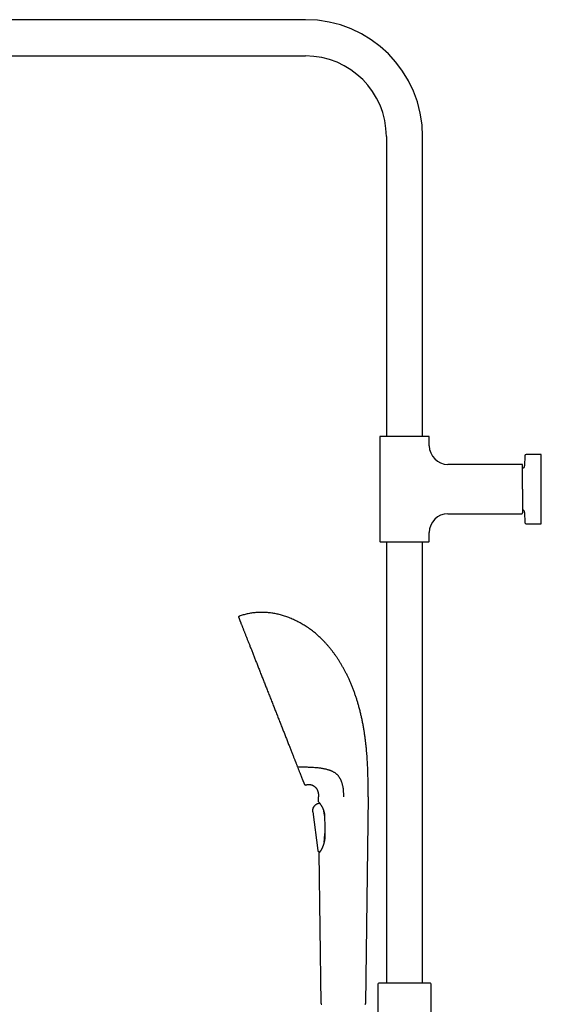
# Model space of a CAD drawing. Header units: millimetres. Extents: x 8 to 1761, y 12 to 2692.
# Tile 17 of 29: x 344 to 660, y 2082 to 2680. Entities that reach past the tile are written whole.
import ezdxf

# ---------------------------------------------------------------- set-up
doc = ezdxf.new("R2010")
doc.units = ezdxf.units.MM

msp = doc.modelspace()

# ---------------------------------------------------------------- linework, layer by layer
at = {"color": 7, "linetype": 'Continuous', "lineweight": 30}
for p, q in [((517, 2680.04), (215, 2680.04)), ((215, 2658.04), (517, 2658.04)), ((566, 2609.04), (566, 2427.04)), ((588, 2427.04), (588, 2609.04)), ((562, 2426.79), (562, 2363.32)), ((592, 2421.38), (592, 2426.79)), ((649.99, 2415.27), (649.88, 2409.18)), ((660, 2416.06), (650.79, 2416.06)), ((660, 2374.06), (660, 2416.06)), ((648.16, 2410.06), (603.32, 2410.06)), ((603.32, 2380.06), (648.16, 2380.06)), ((649.88, 2380.93), (649.99, 2374.84)), ((650.79, 2374.06), (660, 2374.06)), ((592, 2363.32), (592, 2368.74)), ((566, 2363.07), (566, 2095.03)), ((588, 2095.03), (588, 2363.07)), ((524.89, 2205.23), (524.86, 2208.18)), ((554.86, 2208.18), (553.36, 2082.75)), ((521.6, 2201.55), (521.59, 2201.54)), ((524.41, 2204.05), (524.4, 2204.05)), ((525.41, 2204.45), (524.41, 2204.05)), ((524.41, 2204.05), (524.57, 2204.12)), ((524.41, 2204.05), (524.41, 2204.05)), ((524.57, 2204.12), (525.41, 2204.45)), ((525.4, 2204.48), (525.41, 2204.45)), ((521.29, 2199.05), (524.39, 2175.7)), ((521.29, 2199.05), (524.39, 2175.7)), ((528.06, 2199.41), (528.01, 2199.61)), ((528.63, 2185.54), (528.66, 2186.01)), ((528.28, 2180.97), (528.26, 2180.79)), ((524.39, 2175.7), (524.39, 2175.7)), ((525.21, 2174.88), (525.23, 2174.88)), ((525.26, 2174.28), (525.26, 2174.25)), ((526.35, 2082.75), (525.26, 2174.24)), ((525.55, 2174.94), (525.46, 2174.6)), ((560.85, 2094.49), (560.85, 2077.39)), ((561.99, 2095.03), (561.32, 2094.99)), ((592.01, 2095.03), (561.99, 2095.03)), ((592.68, 2094.99), (592.01, 2095.03)), ((593.15, 1979.84), (593.15, 2094.49))]:
    msp.add_line(p, q, dxfattribs=at)
for centre, radius, start, end in [((517, 2609.04), 71, 0, 90), ((517, 2609.04), 49, 0, 90), ((562.25, 2426.79), 0.25, 90, 180), ((591.75, 2426.79), 0.25, 0, 90), ((603.32, 2421.38), 11.32, 180, 270), ((650.79, 2415.26), 0.8, 90, 179), ((648.16, 2409.56), 0.5, 0, 90), ((648.38, 2409.21), 1.5, 280.88091, 359), ((603.32, 2368.74), 11.32, 90, 180), ((648.16, 2380.56), 0.5, 270, 0), ((648.38, 2380.91), 1.5, 1, 79.10813), ((650.79, 2374.86), 0.8, 181, 270), ((562.25, 2363.32), 0.25, 180, 270), ((591.75, 2363.32), 0.25, 270, 0), ((476.82, 2317.32), 0.5, 110.69157, 201.48), ((516.74, 2215.87), 0.5, 201.48, 286.42261), ((525.19, 2205.23), 0.3, 180.68249, 213.85596), ((525.56, 2174.25), 0.3, 138.43509, 180.68249), ((561.35, 2094.49), 0.5, 93.92801, 180), ((592.65, 2094.49), 0.5, 0, 86.07199)]:
    msp.add_arc(centre, radius, start, end, dxfattribs=at)
for points, knots in [([(577, 2427.04), (576.77, 2427.04), (576.32, 2427.04), (575.65, 2427.04), (574.98, 2427.04), (574.3, 2427.04), (573.61, 2427.04), (572.92, 2427.04), (572.24, 2427.04), (571.61, 2427.04), (571.02, 2427.04), (570.48, 2427.04), (569.95, 2427.04), (569.43, 2427.04), (568.88, 2427.04), (568.3, 2427.04), (567.7, 2427.04), (567.12, 2427.04), (566.57, 2427.04), (566.04, 2427.04), (565.55, 2427.04), (565.08, 2427.04), (564.65, 2427.04), (564.26, 2427.04), (563.9, 2427.04), (563.57, 2427.04), (563.28, 2427.04), (563.03, 2427.04), (562.82, 2427.04), (562.64, 2427.04), (562.49, 2427.04), (562.38, 2427.04), (562.31, 2427.04), (562.26, 2427.04), (562.25, 2427.04), (562.25, 2427.04)], [0, 0, 0, 0, 0.0291576, 0.0582513, 0.0873421, 0.1164912, 0.1474083, 0.178247, 0.20908, 0.2399802, 0.2657584, 0.2914698, 0.3171564, 0.3428606, 0.3686243, 0.4015214, 0.434325, 0.4671228, 0.5000025, 0.5328996, 0.5657032, 0.598501, 0.6313807, 0.6635902, 0.6957116, 0.7278274, 0.7600199, 0.790937, 0.8217757, 0.8526087, 0.8835089, 0.9126708, 0.9417659, 0.9708553, 1, 1, 1, 1]), ([(591.75, 2427.04), (591.75, 2427.04), (591.74, 2427.04), (591.69, 2427.04), (591.62, 2427.04), (591.51, 2427.04), (591.36, 2427.04), (591.18, 2427.04), (590.97, 2427.04), (590.73, 2427.04), (590.49, 2427.04), (590.23, 2427.04), (589.96, 2427.04), (589.66, 2427.04), (589.32, 2427.04), (588.92, 2427.04), (588.45, 2427.04), (587.96, 2427.04), (587.43, 2427.04), (586.88, 2427.04), (586.3, 2427.04), (585.7, 2427.04), (585.08, 2427.04), (584.44, 2427.04), (583.79, 2427.04), (583.12, 2427.04), (582.44, 2427.04), (581.76, 2427.04), (581.08, 2427.04), (580.38, 2427.04), (579.7, 2427.04), (579.02, 2427.04), (578.35, 2427.04), (577.67, 2427.04), (577.22, 2427.04), (577, 2427.04)], [0, 0, 0, 0, 0.029162, 0.058257, 0.087346, 0.116491, 0.147408, 0.178247, 0.20908, 0.23998, 0.265758, 0.29147, 0.317156, 0.342861, 0.368624, 0.401521, 0.434325, 0.467123, 0.500002, 0.5329, 0.565703, 0.598501, 0.631381, 0.66359, 0.695712, 0.727827, 0.76002, 0.790937, 0.821776, 0.852609, 0.883509, 0.912667, 0.94176, 0.970851, 1, 1, 1, 1]), ([(648.66, 2395.06), (648.66, 2395.28), (648.66, 2395.72), (648.66, 2396.38), (648.66, 2397.04), (648.66, 2397.71), (648.66, 2398.38), (648.66, 2399.06), (648.66, 2399.73), (648.66, 2400.36), (648.66, 2400.94), (648.66, 2401.47), (648.66, 2401.99), (648.66, 2402.5), (648.66, 2403.04), (648.66, 2403.61), (648.66, 2404.2), (648.66, 2404.77), (648.66, 2405.31), (648.66, 2405.83), (648.66, 2406.32), (648.66, 2406.77), (648.66, 2407.19), (648.66, 2407.58), (648.66, 2407.94), (648.66, 2408.26), (648.66, 2408.55), (648.66, 2408.82), (648.66, 2409.05), (648.66, 2409.24), (648.66, 2409.38), (648.66, 2409.48), (648.66, 2409.54), (648.66, 2409.55), (648.66, 2409.56)], [0, 0, 0, 0, 0.029158, 0.058252, 0.087343, 0.116492, 0.147409, 0.178248, 0.209082, 0.239982, 0.26576, 0.291472, 0.317159, 0.342863, 0.368627, 0.401524, 0.434328, 0.467126, 0.500006, 0.532903, 0.565707, 0.598505, 0.631385, 0.663595, 0.695717, 0.727833, 0.760025, 0.79535, 0.830586, 0.865842, 0.900187, 0.933458, 0.966698, 1, 1, 1, 1]), ([(648.66, 2395.06), (648.66, 2394.86), (648.66, 2394.46), (648.66, 2393.87), (648.66, 2393.28), (648.66, 2392.68), (648.66, 2392.12), (648.66, 2391.6), (648.66, 2391.12), (648.66, 2390.65), (648.66, 2390.18), (648.66, 2389.64), (648.66, 2389.04), (648.66, 2388.38), (648.66, 2387.74), (648.66, 2387.11), (648.66, 2386.5), (648.66, 2385.91), (648.66, 2385.34), (648.66, 2384.8), (648.66, 2384.28), (648.66, 2383.8), (648.66, 2383.34), (648.66, 2382.94), (648.66, 2382.6), (648.66, 2382.31), (648.66, 2382.05), (648.66, 2381.8), (648.66, 2381.56), (648.66, 2381.33), (648.66, 2381.11), (648.66, 2380.94), (648.66, 2380.79), (648.66, 2380.69), (648.66, 2380.61), (648.66, 2380.56), (648.66, 2380.56), (648.66, 2380.56)], [0, 0, 0, 0, 0.026121, 0.052191, 0.078253, 0.104351, 0.131337, 0.153069, 0.174775, 0.196479, 0.218208, 0.239986, 0.272178, 0.304293, 0.336415, 0.368624, 0.401503, 0.434301, 0.467104, 0.500001, 0.532881, 0.565678, 0.598482, 0.631379, 0.657142, 0.682846, 0.708532, 0.734244, 0.760022, 0.790922, 0.821754, 0.852593, 0.88351, 0.912654, 0.941743, 0.970838, 1, 1, 1, 1]), ([(562.25, 2363.07), (562.25, 2363.07), (562.26, 2363.07), (562.31, 2363.07), (562.38, 2363.07), (562.49, 2363.07), (562.64, 2363.07), (562.82, 2363.07), (563.03, 2363.07), (563.27, 2363.07), (563.51, 2363.07), (563.76, 2363.07), (564.04, 2363.07), (564.33, 2363.07), (564.68, 2363.07), (565.08, 2363.07), (565.55, 2363.07), (566.04, 2363.07), (566.57, 2363.07), (567.12, 2363.07), (567.7, 2363.07), (568.3, 2363.07), (568.92, 2363.07), (569.56, 2363.07), (570.21, 2363.07), (570.88, 2363.07), (571.56, 2363.07), (572.24, 2363.07), (572.92, 2363.07), (573.61, 2363.07), (574.3, 2363.07), (574.98, 2363.07), (575.65, 2363.07), (576.32, 2363.07), (576.77, 2363.07), (577, 2363.07)], [0, 0, 0, 0, 0.0291619, 0.058257, 0.0873464, 0.1164911, 0.1474083, 0.1782469, 0.2090799, 0.2399801, 0.2657584, 0.2914698, 0.3171564, 0.3428605, 0.3686243, 0.4015214, 0.434325, 0.4671228, 0.5000025, 0.5328996, 0.5657032, 0.598501, 0.6313807, 0.6635902, 0.6957117, 0.7278274, 0.7600199, 0.7909371, 0.8217757, 0.8526087, 0.883509, 0.9126666, 0.9417602, 0.970851, 1, 1, 1, 1]), ([(577, 2363.07), (577.22, 2363.07), (577.67, 2363.07), (578.35, 2363.07), (579.02, 2363.07), (579.7, 2363.07), (580.39, 2363.07), (581.08, 2363.07), (581.76, 2363.07), (582.39, 2363.07), (582.98, 2363.07), (583.52, 2363.07), (584.05, 2363.07), (584.57, 2363.07), (585.12, 2363.07), (585.7, 2363.07), (586.3, 2363.07), (586.88, 2363.07), (587.43, 2363.07), (587.96, 2363.07), (588.45, 2363.07), (588.92, 2363.07), (589.35, 2363.07), (589.74, 2363.07), (590.1, 2363.07), (590.43, 2363.07), (590.72, 2363.07), (590.97, 2363.07), (591.18, 2363.07), (591.36, 2363.07), (591.51, 2363.07), (591.62, 2363.07), (591.69, 2363.07), (591.74, 2363.07), (591.75, 2363.07), (591.75, 2363.07)], [0, 0, 0, 0, 0.029158, 0.058251, 0.087342, 0.116491, 0.147408, 0.178247, 0.20908, 0.23998, 0.265758, 0.29147, 0.317156, 0.342861, 0.368624, 0.401521, 0.434325, 0.467123, 0.500002, 0.5329, 0.565703, 0.598501, 0.631381, 0.66359, 0.695712, 0.727827, 0.76002, 0.790937, 0.821776, 0.852609, 0.883509, 0.912671, 0.941766, 0.970855, 1, 1, 1, 1]), ([(488.06, 2320.17), (487.62, 2320.14), (486.75, 2320.09), (485.45, 2319.95), (484.15, 2319.77), (482.86, 2319.55), (481.58, 2319.28), (480.33, 2318.97), (479.09, 2318.63), (477.86, 2318.24), (477.05, 2317.94), (476.65, 2317.79)], [0, 0, 0, 0, 0.11223, 0.224252, 0.336123, 0.447908, 0.559674, 0.669496, 0.779439, 0.889581, 1, 1, 1, 1]), ([(554.62, 2227.05), (554.6, 2227.62), (554.54, 2228.77), (554.44, 2230.51), (554.32, 2232.29), (554.18, 2234.09), (554.03, 2235.93), (553.84, 2237.9), (553.62, 2240.01), (553.36, 2242.26), (553.06, 2244.53), (552.73, 2246.83), (552.36, 2249.17), (551.95, 2251.54), (551.49, 2253.92), (551, 2256.3), (550.45, 2258.69), (549.87, 2261.07), (549.25, 2263.34), (548.63, 2265.51), (547.99, 2267.57), (547.31, 2269.62), (546.59, 2271.65), (545.84, 2273.66), (545.05, 2275.66), (544.22, 2277.63), (543.38, 2279.52), (542.54, 2281.31), (541.7, 2283.02), (540.83, 2284.71), (539.93, 2286.37), (539, 2288.01), (538.05, 2289.61), (537.07, 2291.17), (536.09, 2292.69), (535.08, 2294.15), (534.05, 2295.58), (533, 2296.98), (531.92, 2298.34), (530.83, 2299.65), (529.75, 2300.89), (528.66, 2302.08), (527.55, 2303.23), (526.42, 2304.35), (525.27, 2305.43), (524.1, 2306.48), (522.92, 2307.49), (521.71, 2308.46), (520.49, 2309.4), (519.27, 2310.3), (518.03, 2311.16), (516.79, 2311.97), (515.54, 2312.75), (514.26, 2313.5), (512.95, 2314.22), (511.62, 2314.91), (510.28, 2315.56), (508.93, 2316.17), (507.57, 2316.74), (506.23, 2317.26), (504.92, 2317.73), (503.62, 2318.15), (502.32, 2318.53), (501.01, 2318.88), (499.71, 2319.18), (498.4, 2319.45), (497.09, 2319.68), (495.78, 2319.87), (494.47, 2320.02), (493.17, 2320.13), (491.89, 2320.2), (490.61, 2320.23), (489.33, 2320.23), (488.48, 2320.19), (488.06, 2320.17)], [0, 0, 0, 0, 0.013497, 0.027271, 0.041304, 0.055581, 0.070084, 0.084798, 0.102389, 0.120224, 0.13828, 0.15653, 0.175329, 0.194282, 0.213365, 0.232554, 0.251829, 0.271167, 0.290549, 0.307531, 0.324521, 0.34151, 0.358486, 0.375441, 0.392365, 0.409247, 0.426078, 0.441142, 0.456152, 0.471102, 0.485987, 0.5008, 0.515538, 0.530195, 0.544256, 0.558234, 0.572128, 0.585934, 0.599651, 0.613276, 0.626039, 0.63872, 0.651321, 0.663841, 0.676282, 0.688644, 0.700928, 0.713134, 0.725264, 0.737317, 0.749082, 0.760774, 0.772393, 0.783942, 0.795836, 0.807655, 0.8194, 0.831071, 0.84267, 0.854198, 0.865004, 0.875749, 0.886436, 0.897065, 0.907638, 0.918159, 0.928628, 0.939049, 0.949423, 0.959756, 0.969865, 0.97994, 0.989983, 1, 1, 1, 1]), ([(476.36, 2317.14), (476.36, 2317.14), (476.36, 2317.13), (476.38, 2317.07), (476.42, 2316.99), (476.47, 2316.86), (476.53, 2316.7), (476.61, 2316.5), (476.7, 2316.28), (476.79, 2316.03), (476.9, 2315.75), (477.03, 2315.44), (477.17, 2315.09), (477.32, 2314.69), (477.49, 2314.26), (477.67, 2313.8), (477.87, 2313.3), (478.08, 2312.76), (478.3, 2312.21), (478.53, 2311.63), (478.76, 2311.04), (479, 2310.42), (479.26, 2309.77), (479.53, 2309.08), (479.82, 2308.35), (480.12, 2307.57), (480.44, 2306.77), (480.77, 2305.94), (481.1, 2305.07), (481.45, 2304.2), (481.79, 2303.33), (482.14, 2302.44), (482.5, 2301.54), (482.86, 2300.61), (483.24, 2299.64), (483.64, 2298.63), (484.06, 2297.58), (484.48, 2296.5), (484.91, 2295.41), (485.35, 2294.29), (485.79, 2293.18), (486.22, 2292.07), (486.66, 2290.97), (487.1, 2289.85), (487.54, 2288.72), (488, 2287.55), (488.48, 2286.34), (488.97, 2285.09), (489.46, 2283.83), (489.96, 2282.56), (490.47, 2281.28), (490.97, 2280.01), (491.46, 2278.75), (491.95, 2277.52), (492.44, 2276.27), (492.93, 2275.02), (493.44, 2273.74), (493.95, 2272.43), (494.48, 2271.08), (495.01, 2269.74), (495.54, 2268.39), (496.07, 2267.04), (496.6, 2265.71), (497.11, 2264.41), (497.61, 2263.13), (498.11, 2261.86), (498.61, 2260.59), (499.12, 2259.3), (499.63, 2257.99), (500.16, 2256.66), (500.68, 2255.33), (501.2, 2254.01), (501.71, 2252.7), (502.22, 2251.43), (502.7, 2250.19), (503.18, 2248.98), (503.65, 2247.79), (504.11, 2246.6), (504.58, 2245.41), (505.06, 2244.21), (505.53, 2243), (506, 2241.81), (506.46, 2240.63), (506.92, 2239.47), (507.36, 2238.35), (507.79, 2237.27), (508.2, 2236.22), (508.61, 2235.19), (509.01, 2234.17), (509.27, 2233.51), (509.4, 2233.18)], [0, 0, 0, 0, 0.0116652, 0.0233172, 0.0349644, 0.046615, 0.0582773, 0.0699501, 0.0809438, 0.0919305, 0.1029173, 0.113911, 0.1249186, 0.136594, 0.1482564, 0.1599142, 0.1715757, 0.1832491, 0.1949312, 0.2059319, 0.2169249, 0.227917, 0.2389153, 0.2499266, 0.2615951, 0.273249, 0.2848966, 0.2965463, 0.3082062, 0.3198644, 0.3308362, 0.3417983, 0.3527577, 0.3637213, 0.374696, 0.3863158, 0.3979214, 0.409521, 0.4211231, 0.4327358, 0.4443562, 0.4552993, 0.4662352, 0.4771708, 0.4881131, 0.499069, 0.5106895, 0.5222977, 0.5339018, 0.5455101, 0.5571308, 0.5687663, 0.5797275, 0.5906825, 0.6016382, 0.6126016, 0.6235796, 0.6352344, 0.6468777, 0.6585177, 0.6701626, 0.6818209, 0.6934993, 0.7045037, 0.7155019, 0.7265011, 0.737508, 0.7485298, 0.7602303, 0.7719185, 0.7836026, 0.795291, 0.806992, 0.8187049, 0.8297364, 0.8407602, 0.8517833, 0.8628128, 0.8738555, 0.8855516, 0.8972324, 0.9089061, 0.920581, 0.9322656, 0.9440354, 0.9551804, 0.9663423, 0.9775282, 0.9887451, 1, 1, 1, 1]), ([(509.4, 2233.18), (509.51, 2232.89), (509.74, 2232.31), (510.07, 2231.47), (510.32, 2230.83), (510.49, 2230.4), (510.58, 2230.16), (510.68, 2229.92), (510.77, 2229.68), (510.86, 2229.45), (510.95, 2229.24), (511.02, 2229.05), (511.16, 2228.69), (511.38, 2228.14), (511.66, 2227.42), (511.85, 2226.95), (511.94, 2226.72)], [0, 0, 0, 0, 0.124469, 0.248848, 0.37319, 0.409828, 0.446468, 0.483113, 0.519764, 0.556421, 0.593087, 0.61893, 0.644138, 0.763622, 0.882226, 1, 1, 1, 1]), ([(511.94, 2226.72), (512.02, 2226.51), (512.19, 2226.09), (512.42, 2225.48), (512.65, 2224.91), (512.79, 2224.54), (512.87, 2224.36)], [0, 0, 0, 0, 0.25842, 0.511155, 0.758311, 1, 1, 1, 1]), ([(512.54, 2226.54), (512.94, 2226.53), (513.75, 2226.49), (514.96, 2226.45), (516.16, 2226.41), (517.35, 2226.37), (518.13, 2226.34), (518.52, 2226.33)], [0, 0, 0, 0, 0.2018508, 0.4045404, 0.6063242, 0.8053124, 1, 1, 1, 1]), ([(512.87, 2224.36), (512.97, 2224.11), (513.17, 2223.59), (513.46, 2222.86), (513.73, 2222.16), (513.99, 2221.49), (514.24, 2220.86), (514.47, 2220.27), (514.69, 2219.73), (514.88, 2219.23), (515.07, 2218.76), (515.24, 2218.33), (515.4, 2217.92), (515.55, 2217.53), (515.69, 2217.17), (515.82, 2216.86), (515.93, 2216.57), (516.03, 2216.33), (516.11, 2216.13), (516.17, 2215.97), (516.22, 2215.84), (516.25, 2215.75), (516.28, 2215.7), (516.28, 2215.69), (516.28, 2215.69)], [0, 0, 0, 0, 0.046421, 0.092806, 0.139191, 0.185611, 0.232103, 0.278617, 0.322414, 0.366197, 0.409993, 0.453833, 0.497747, 0.544343, 0.590874, 0.637375, 0.683882, 0.730429, 0.777523, 0.822102, 0.866609, 0.911073, 0.955526, 1, 1, 1, 1]), ([(518.52, 2226.33), (518.62, 2226.33), (518.84, 2226.32), (519.2, 2226.3), (519.46, 2226.29), (519.62, 2226.29)], [0, 0, 0, 0, 0.291192, 0.577796, 1, 1, 1, 1]), ([(519.62, 2226.29), (520.1, 2226.26), (521.06, 2226.22), (522.49, 2226.11), (523.78, 2226), (524.94, 2225.87), (525.98, 2225.74), (527, 2225.59), (527.97, 2225.41), (528.88, 2225.23), (529.73, 2225.03), (530.5, 2224.81), (531.19, 2224.6), (531.79, 2224.39), (532.37, 2224.16), (532.95, 2223.9), (533.52, 2223.62), (534.09, 2223.3), (534.64, 2222.94), (535.13, 2222.59), (535.56, 2222.24), (535.93, 2221.89), (536.3, 2221.53), (536.65, 2221.13), (536.99, 2220.7), (537.2, 2220.39), (537.31, 2220.23)], [0, 0, 0, 0, 0.068549, 0.137109, 0.205655, 0.257451, 0.309263, 0.36107, 0.412859, 0.458578, 0.504306, 0.550019, 0.58454, 0.619061, 0.653204, 0.687347, 0.723625, 0.759934, 0.796235, 0.832501, 0.860122, 0.887754, 0.91537, 0.943578, 0.971804, 1, 1, 1, 1]), ([(554.86, 2208.18), (554.86, 2208.46), (554.87, 2209.06), (554.88, 2209.97), (554.89, 2210.93), (554.89, 2211.94), (554.9, 2212.98), (554.9, 2214.07), (554.9, 2215.18), (554.9, 2216.34), (554.89, 2217.62), (554.87, 2219.01), (554.84, 2220.53), (554.81, 2222.1), (554.76, 2223.71), (554.7, 2225.37), (554.65, 2226.48), (554.62, 2227.05)], [0, 0, 0, 0, 0.045732, 0.094105, 0.145039, 0.198454, 0.254272, 0.311353, 0.370601, 0.431939, 0.495295, 0.573246, 0.653827, 0.736915, 0.822387, 0.910122, 1, 1, 1, 1]), ([(537.31, 2220.23), (537.4, 2220.1), (537.57, 2219.82), (537.83, 2219.38), (538.07, 2218.91), (538.3, 2218.41), (538.52, 2217.89), (538.73, 2217.33), (538.92, 2216.75), (539.11, 2216.15), (539.27, 2215.52), (539.43, 2214.85), (539.57, 2214.14), (539.68, 2213.39), (539.77, 2212.63), (539.84, 2211.87), (539.88, 2211.02), (539.91, 2210.11), (539.92, 2209.14), (539.93, 2208.49), (539.93, 2208.18)], [0, 0, 0, 0, 0.04407, 0.0885, 0.133587, 0.179524, 0.22645, 0.274428, 0.323462, 0.373507, 0.424479, 0.476254, 0.535003, 0.594314, 0.653929, 0.713579, 0.772995, 0.850043, 0.925815, 1, 1, 1, 1]), ([(516.89, 2215.39), (517.06, 2215.44), (517.41, 2215.54), (517.94, 2215.63), (518.45, 2215.69), (518.95, 2215.7), (519.44, 2215.68), (519.93, 2215.62), (520.42, 2215.51), (520.92, 2215.36), (521.38, 2215.16), (521.83, 2214.93), (522.25, 2214.65), (522.63, 2214.34), (522.98, 2214.01), (523.29, 2213.65), (523.58, 2213.27), (523.84, 2212.86), (524.07, 2212.42), (524.26, 2211.96), (524.43, 2211.49), (524.56, 2211), (524.66, 2210.5), (524.75, 2209.97), (524.8, 2209.4), (524.84, 2208.8), (524.85, 2208.39), (524.86, 2208.18)], [0, 0, 0, 0, 0.043089, 0.084593, 0.124678, 0.163506, 0.201241, 0.238041, 0.278782, 0.318738, 0.358112, 0.397097, 0.435869, 0.474593, 0.511317, 0.548247, 0.585487, 0.623134, 0.661278, 0.700118, 0.740101, 0.778155, 0.817904, 0.85967, 0.903756, 0.950445, 1, 1, 1, 1]), ([(524.41, 2204.05), (524.3, 2204.01), (524.07, 2203.91), (523.73, 2203.76), (523.39, 2203.57), (523.05, 2203.34), (522.73, 2203.08), (522.42, 2202.79), (522.14, 2202.46), (521.89, 2202.1), (521.67, 2201.73), (521.49, 2201.34), (521.35, 2200.94), (521.26, 2200.54), (521.22, 2200.15), (521.21, 2199.77), (521.24, 2199.41), (521.27, 2199.17), (521.29, 2199.05)], [0, 0, 0, 0, 0.057049, 0.115254, 0.175517, 0.23812, 0.303158, 0.369005, 0.436238, 0.504023, 0.571478, 0.639103, 0.704754, 0.76804, 0.828797, 0.887353, 0.94414, 1, 1, 1, 1]), ([(521.56, 2201.47), (521.59, 2201.55), (521.63, 2201.63), (521.67, 2201.71), (521.67, 2201.72)], [0, 0, 0, 0, 0.957259, 1, 1, 1, 1]), ([(521.8, 2201.93), (521.76, 2201.88), (521.73, 2201.83), (521.7, 2201.76), (521.69, 2201.75)], [0, 0, 0, 0, 0.846888, 1, 1, 1, 1]), ([(524.94, 2205.06), (524.94, 2205.06), (524.95, 2205.05), (524.98, 2205.02), (525.02, 2204.97), (525.07, 2204.9), (525.13, 2204.83), (525.2, 2204.74), (525.29, 2204.63), (525.38, 2204.51), (525.47, 2204.38), (525.58, 2204.24), (525.7, 2204.07), (525.84, 2203.88), (526, 2203.65), (526.16, 2203.42), (526.3, 2203.19), (526.44, 2202.98), (526.58, 2202.76), (526.71, 2202.54), (526.81, 2202.36), (526.89, 2202.22), (526.95, 2202.12), (527, 2202.02), (527.04, 2201.95), (527.07, 2201.89), (527.09, 2201.85), (527.12, 2201.79), (527.16, 2201.72), (527.21, 2201.62), (527.27, 2201.49), (527.35, 2201.32), (527.44, 2201.13), (527.54, 2200.9), (527.65, 2200.64), (527.77, 2200.34), (527.89, 2199.99), (528.01, 2199.61), (528.13, 2199.18), (528.24, 2198.74), (528.32, 2198.3), (528.39, 2197.85), (528.45, 2197.38), (528.48, 2196.91), (528.49, 2196.6), (528.49, 2196.45)], [0, 0, 0, 0, 0.035388, 0.068422, 0.099116, 0.127473, 0.153493, 0.184678, 0.213663, 0.240468, 0.268287, 0.295637, 0.324845, 0.355913, 0.389057, 0.424494, 0.449596, 0.475729, 0.501883, 0.525743, 0.547222, 0.558234, 0.568498, 0.577852, 0.585305, 0.59069, 0.594098, 0.598554, 0.605487, 0.614914, 0.62683, 0.641233, 0.658116, 0.677469, 0.699281, 0.723544, 0.750252, 0.779404, 0.811006, 0.845049, 0.874045, 0.904623, 0.936782, 0.970544, 1, 1, 1, 1]), ([(528.48, 2196.81), (528.48, 2196.85), (528.45, 2197.05), (528.4, 2197.41), (528.33, 2197.89), (528.26, 2198.38), (528.17, 2198.85), (528.1, 2199.2), (528.06, 2199.38), (528.06, 2199.41)], [0, 0, 0, 0, 0.041752, 0.221957, 0.40679, 0.59162, 0.778787, 0.965952, 1, 1, 1, 1]), ([(528.49, 2196.45), (528.52, 2194.72), (528.58, 2190.87), (528.64, 2187.03), (528.67, 2184.92)], [0, 0, 0, 0, 0.451909, 1, 1, 1, 1]), ([(528.67, 2184.92), (528.67, 2184.81), (528.68, 2184.58), (528.67, 2184.24), (528.66, 2183.9), (528.65, 2183.6), (528.63, 2183.35), (528.62, 2183.13), (528.6, 2182.96), (528.59, 2182.83), (528.58, 2182.73), (528.57, 2182.66), (528.57, 2182.6), (528.56, 2182.54), (528.55, 2182.46), (528.54, 2182.37), (528.52, 2182.23), (528.5, 2182.06), (528.47, 2181.86), (528.42, 2181.61), (528.37, 2181.32), (528.3, 2180.99), (528.23, 2180.66), (528.14, 2180.3), (528.03, 2179.9), (527.94, 2179.58), (527.86, 2179.34), (527.81, 2179.2), (527.77, 2179.08), (527.74, 2178.99), (527.71, 2178.91), (527.69, 2178.84), (527.66, 2178.75), (527.61, 2178.63), (527.56, 2178.49), (527.5, 2178.33), (527.41, 2178.12), (527.31, 2177.88), (527.2, 2177.62), (527.08, 2177.37), (526.97, 2177.12), (526.86, 2176.91), (526.77, 2176.73), (526.7, 2176.6), (526.64, 2176.48), (526.6, 2176.4), (526.57, 2176.34), (526.54, 2176.29), (526.51, 2176.23), (526.47, 2176.16), (526.42, 2176.07), (526.36, 2175.97), (526.28, 2175.84), (526.19, 2175.68), (526.09, 2175.53), (526.02, 2175.41), (525.96, 2175.31), (525.91, 2175.24), (525.86, 2175.17), (525.82, 2175.11), (525.78, 2175.05), (525.73, 2174.98), (525.69, 2174.91), (525.64, 2174.84), (525.59, 2174.77), (525.53, 2174.7), (525.49, 2174.64), (525.45, 2174.59), (525.43, 2174.56), (525.42, 2174.54), (525.43, 2174.54), (525.43, 2174.54)], [0, 0, 0, 0, 0.020634, 0.045055, 0.066913, 0.086212, 0.102954, 0.117139, 0.128769, 0.136849, 0.142972, 0.147595, 0.15065, 0.154672, 0.159779, 0.165972, 0.173251, 0.1866, 0.200168, 0.2135, 0.236715, 0.259174, 0.28151, 0.307019, 0.335161, 0.36594, 0.37814, 0.388733, 0.397666, 0.404936, 0.410544, 0.415079, 0.422197, 0.431453, 0.442849, 0.45619, 0.469544, 0.494387, 0.517387, 0.538319, 0.560624, 0.58467, 0.599656, 0.614269, 0.626289, 0.63563, 0.64074, 0.645337, 0.651723, 0.660011, 0.670203, 0.682298, 0.696059, 0.720049, 0.741367, 0.760009, 0.773786, 0.78562, 0.796007, 0.807088, 0.819109, 0.83207, 0.845972, 0.860815, 0.878929, 0.898291, 0.919683, 0.943504, 0.969727, 0.99831, 1, 1, 1, 1]), ([(528.28, 2180.97), (528.29, 2181.15), (528.33, 2181.53), (528.38, 2182.1), (528.43, 2182.67), (528.47, 2183.26), (528.52, 2183.85), (528.56, 2184.43), (528.6, 2184.99), (528.62, 2185.36), (528.63, 2185.54)], [0, 0, 0, 0, 0.125925, 0.251961, 0.377929, 0.50658, 0.635296, 0.763971, 0.881968, 1, 1, 1, 1]), ([(524.39, 2175.7), (524.4, 2175.65), (524.41, 2175.55), (524.45, 2175.4), (524.5, 2175.27), (524.57, 2175.16), (524.64, 2175.08), (524.73, 2175.01), (524.83, 2174.95), (524.94, 2174.91), (525.05, 2174.88), (525.17, 2174.87), (525.31, 2174.88), (525.43, 2174.9), (525.52, 2174.93), (525.55, 2174.94)], [0, 0, 0, 0, 0.095086, 0.188556, 0.279984, 0.347769, 0.415482, 0.483743, 0.552934, 0.623239, 0.694628, 0.766914, 0.839905, 0.937826, 1, 1, 1, 1]), ([(525.23, 2174.88), (525.29, 2174.88), (525.4, 2174.89), (525.51, 2174.92), (525.55, 2174.94)], [0, 0, 0, 0, 0.558441, 1, 1, 1, 1]), ([(525.46, 2174.6), (525.45, 2174.6), (525.43, 2174.57), (525.4, 2174.52), (525.37, 2174.49), (525.36, 2174.48)], [0, 0, 0, 0, 0.0601039, 0.5122763, 1, 1, 1, 1]), ([(525.45, 2174.53), (525.45, 2174.53), (525.44, 2174.52), (525.44, 2174.52), (525.44, 2174.52)], [0, 0, 0, 0, 0.006838, 1, 1, 1, 1]), ([(526.35, 2082.75), (526.35, 2082.7), (526.36, 2082.61), (526.43, 2082.47), (526.52, 2082.37), (526.63, 2082.3), (526.74, 2082.26), (526.81, 2082.26), (526.85, 2082.26)], [0, 0, 0, 0, 0.176756, 0.366815, 0.562831, 0.71549, 0.862277, 1, 1, 1, 1]), ([(552.86, 2082.26), (552.91, 2082.26), (553, 2082.27), (553.14, 2082.33), (553.24, 2082.42), (553.31, 2082.53), (553.35, 2082.64), (553.36, 2082.71), (553.36, 2082.75)], [0, 0, 0, 0, 0.176756, 0.366815, 0.562831, 0.71549, 0.862277, 1, 1, 1, 1])]:
    msp.add_open_spline(points, degree=3, knots=knots, dxfattribs=at)

doc.saveas('drawing.dxf')
